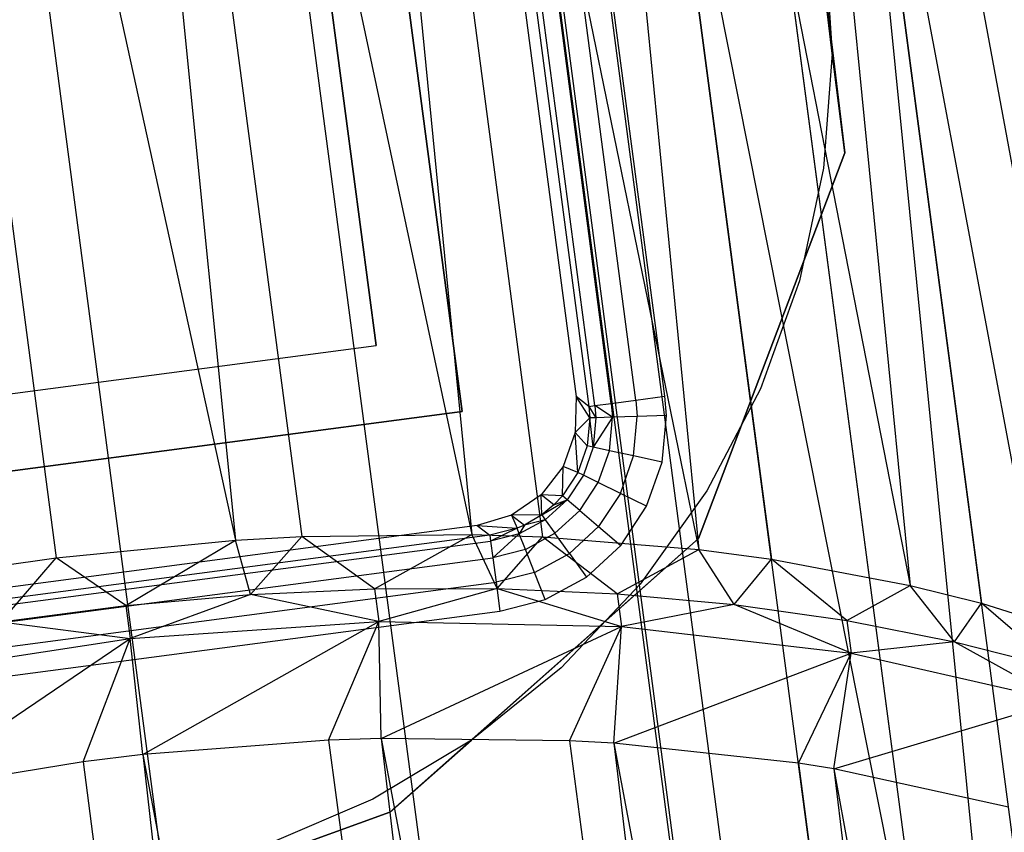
# Model space of a CAD drawing. Extents: x -23.4 to 23.6, y 0.3 to 4.
# Tile 186 of 189: x 22.525 to 23.031, y 2.689 to 3.107. Entities that reach past the tile are written whole.
import ezdxf

# ---------------------------------------------------------------- set-up
doc = ezdxf.new("R2010")
doc.units = 0
doc.header["$MEASUREMENT"] = 0
doc.layers.get('0').update_dxf_attribs({"color": 13, "linetype": 'CONTINUOUS'})

# ---------------------------------------------------------------- blocks, each defined once
blk = doc.blocks.new('FOURTY_V_PM_STL')
at = {"color": 0}
for p, q in [((22.94193, 1.07878, -3.84648), (22.56288, 3.952, -2.17325)), ((22.94193, 1.07878, -3.84648), (22.56288, 3.952, -2.17325)), ((23.07109, 1.07609, -3.81261), (22.69204, 3.94931, -2.13938)), ((23.07109, 1.07609, -3.81261), (22.69204, 3.94931, -2.13938)), ((22.80949, 1.06986, -3.86117), (22.43044, 3.94308, -2.18794)), ((22.80949, 1.06986, -3.86117), (22.43044, 3.94308, -2.18794)), ((23.19325, 1.06188, -3.76054), (22.8142, 3.93511, -2.08731)), ((23.19325, 1.06188, -3.76054), (22.8142, 3.93511, -2.08731)), ((22.52724, 3.92084, -2.12783), (22.75705, 2.84251, -2.73832)), ((22.52724, 3.92084, -2.12783), (22.75705, 2.84251, -2.73832)), ((22.52724, 3.92084, -2.12783), (22.66963, 2.8415, -2.75639)), ((22.52724, 3.92084, -2.12783), (22.66963, 2.8415, -2.75639)), ((22.52724, 3.92084, -2.12783), (22.63562, 2.83962, -2.76086)), ((22.52724, 3.92084, -2.12783), (22.63562, 2.83962, -2.76086)), ((22.65097, 3.92059, -2.09937), (22.8737, 2.83467, -2.69843)), ((22.65097, 3.92059, -2.09937), (22.8737, 2.83467, -2.69843)), ((22.65097, 3.92059, -2.09937), (22.79336, 2.84125, -2.72793)), ((22.65097, 3.92059, -2.09937), (22.79336, 2.84125, -2.72793)), ((22.65097, 3.92059, -2.09937), (22.75705, 2.84251, -2.73832)), ((22.65097, 3.92059, -2.09937), (22.75705, 2.84251, -2.73832)), ((22.40112, 3.90979, -2.13741), (22.63562, 2.83962, -2.76086)), ((22.40112, 3.90979, -2.13741), (22.63562, 2.83962, -2.76086)), ((22.40112, 3.90979, -2.13741), (22.54352, 2.83044, -2.76597)), ((22.40112, 3.90979, -2.13741), (22.54352, 2.83044, -2.76597)), ((22.76855, 3.90905, -2.0529), (22.98223, 2.81632, -2.64234)), ((22.76855, 3.90905, -2.0529), (22.98223, 2.81632, -2.64234)), ((22.76855, 3.90905, -2.0529), (22.91094, 2.8297, -2.68146)), ((22.76855, 3.90905, -2.0529), (22.91094, 2.8297, -2.68146)), ((22.76855, 3.90905, -2.0529), (22.8737, 2.83467, -2.69843)), ((22.76855, 3.90905, -2.0529), (22.8737, 2.83467, -2.69843)), ((22.87642, 3.88655, -1.98984), (23.07951, 2.78799, -2.57166)), ((22.87642, 3.88655, -1.98984), (23.07951, 2.78799, -2.57166)), ((22.87642, 3.88655, -1.98984), (23.01881, 2.80721, -2.6184)), ((22.87642, 3.88655, -1.98984), (23.01881, 2.80721, -2.6184)), ((22.87642, 3.88655, -1.98984), (22.98223, 2.81632, -2.64234)), ((22.87642, 3.88655, -1.98984), (22.98223, 2.81632, -2.64234)), ((22.85614, 2.91347, -0.80709), (22.79797, 3.35441, -0.80709)), ((22.85614, 2.91347, -0.80709), (22.79797, 3.35441, -0.80709)), ((22.75894, 3.34926, -0.84611), (22.81711, 2.90832, -0.84611)), ((22.75894, 3.34926, -0.84611), (22.81711, 2.90832, -0.84611)), ((22.82018, 2.90873, -0.83115), (22.76201, 3.34967, -0.83115)), ((22.82018, 2.90873, -0.83115), (22.76201, 3.34967, -0.83115)), ((22.82866, 2.90985, -0.8185), (22.77049, 3.35079, -0.8185)), ((22.82866, 2.90985, -0.8185), (22.77049, 3.35079, -0.8185)), ((22.84129, 2.91151, -0.81005), (22.78311, 3.35245, -0.81005)), ((22.84129, 2.91151, -0.81005), (22.78311, 3.35245, -0.81005)), ((22.75391, 3.34271, -1.51575), (22.81056, 2.91335, -1.51575)), ((22.75391, 3.34271, -1.51575), (22.81056, 2.91335, -1.51575)), ((22.69537, 3.33498, -1.51575), (22.75201, 2.90563, -1.51575)), ((22.75201, 2.90563, -0.80709), (22.69537, 3.33498, -0.80709)), ((22.69537, 3.33498, -1.51575), (22.75201, 2.90563, -1.51575)), ((22.75201, 2.90563, -0.80709), (22.69537, 3.33498, -0.80709)), ((22.94939, 3.3334, -1.02345), (23.05882, 2.23576, -1.62807)), ((23.14542, 2.28835, -1.69875), (22.94939, 3.3334, -1.02345)), ((23.14542, 2.28835, -1.69875), (22.94939, 3.3334, -1.02345)), ((23.09178, 2.25405, -1.65201), (22.94939, 3.3334, -1.02345)), ((23.09178, 2.25405, -1.65201), (22.94939, 3.3334, -1.02345)), ((22.94939, 3.3334, -1.02345), (23.05882, 2.23576, -1.62807)), ((22.66148, 3.2908, -0.80709), (22.70783, 2.93951, -0.80709)), ((22.70783, 2.93951, -0.74803), (22.66148, 3.2908, -0.74803)), ((22.66148, 3.2908, -0.80709), (22.70783, 2.93951, -0.80709)), ((22.70783, 2.93951, -0.74803), (22.66148, 3.2908, -0.74803)), ((22.99344, 2.20435, -1.58894), (22.85105, 3.2837, -0.96038)), ((23.05882, 2.23576, -1.62807), (22.85105, 3.2837, -0.96038)), ((23.05882, 2.23576, -1.62807), (22.85105, 3.2837, -0.96038)), ((22.99344, 2.20435, -1.58894), (22.85105, 3.2837, -0.96038)), ((23.28094, 0.39715, -2.59921), (22.90189, 3.27037, -0.92598)), ((23.28094, 0.39715, -2.59921), (22.90189, 3.27037, -0.92598)), ((22.86085, 2.68267, -1.26468), (22.78503, 3.25732, -0.93004)), ((22.86085, 2.68267, -1.26468), (22.78503, 3.25732, -0.93004)), ((22.94208, 3.08964, -0.80709), (22.92314, 3.24904, -0.80709)), ((22.92314, 3.24904, -0.74016), (22.94869, 3.0386, -0.74016)), ((22.94208, 3.08964, -0.80709), (22.92314, 3.24904, -0.80709)), ((22.92314, 3.24904, -0.74016), (22.94869, 3.0386, -0.74016)), ((22.8123, 3.23369, -0.88329), (22.88811, 2.65904, -1.21793)), ((22.8123, 3.23369, -0.88329), (22.88811, 2.65904, -1.21793)), ((22.93836, 3.14863, -0.80709), (22.94208, 3.08964, -0.80709)), ((22.93836, 3.14863, -0.80709), (22.94208, 3.08964, -0.80709)), ((22.93836, 3.14863, -0.74803), (22.94208, 3.08964, -0.74803)), ((22.93836, 3.14863, -0.74803), (22.94208, 3.08964, -0.74803)), ((22.94208, 3.08964, -0.80709), (22.93772, 3.03069, -0.80709)), ((22.94208, 3.08964, -0.80709), (22.93772, 3.03069, -0.80709)), ((22.94208, 3.08964, -0.74803), (22.93772, 3.03069, -0.74803)), ((22.94208, 3.08964, -0.74803), (22.93772, 3.03069, -0.74803)), ((22.94208, 3.08964, -0.80709), (22.94208, 3.08964, -0.74803)), ((22.94208, 3.08964, -0.80709), (22.94208, 3.08964, -0.74803)), ((22.94869, 3.0386, -0.80709), (22.94208, 3.08964, -0.80709)), ((22.94869, 3.0386, -0.80709), (22.94208, 3.08964, -0.80709)), ((22.87352, 2.84038, -0.80709), (22.94869, 3.0386, -0.80709)), ((22.94869, 3.0386, -0.74016), (22.87352, 2.84038, -0.74016)), ((22.87352, 2.84038, -0.80709), (22.94869, 3.0386, -0.80709)), ((22.94869, 3.0386, -0.74016), (22.87352, 2.84038, -0.74016)), ((22.94869, 3.0386, -0.80709), (22.94869, 3.0386, -0.74016)), ((22.94869, 3.0386, -0.80709), (22.94869, 3.0386, -0.74016)), ((22.93772, 3.03069, -0.80709), (22.92538, 2.97288, -0.80709)), ((22.93772, 3.03069, -0.80709), (22.92538, 2.97288, -0.80709)), ((22.93772, 3.03069, -0.74803), (22.92538, 2.97288, -0.74803)), ((22.93772, 3.03069, -0.74803), (22.92538, 2.97288, -0.74803)), ((22.93772, 3.03069, -0.80709), (22.93772, 3.03069, -0.74803)), ((22.93772, 3.03069, -0.80709), (22.93772, 3.03069, -0.74803)), ((22.92538, 2.97288, -0.80709), (22.90529, 2.9173, -0.80709)), ((22.92538, 2.97288, -0.80709), (22.90529, 2.9173, -0.80709)), ((22.92538, 2.97288, -0.74803), (22.90529, 2.9173, -0.74803)), ((22.92538, 2.97288, -0.74803), (22.90529, 2.9173, -0.74803)), ((22.92538, 2.97288, -0.80709), (22.92538, 2.97288, -0.74803)), ((22.92538, 2.97288, -0.80709), (22.92538, 2.97288, -0.74803)), ((22.35654, 2.89317, -0.80709), (22.70783, 2.93951, -0.80709)), ((22.35654, 2.89317, -0.80709), (22.70783, 2.93951, -0.80709)), ((22.35654, 2.89317, -0.74803), (22.70783, 2.93951, -0.74803)), ((22.35654, 2.89317, -0.74803), (22.70783, 2.93951, -0.74803)), ((22.70783, 2.93951, -0.80709), (22.70783, 2.93951, -0.74803)), ((22.70783, 2.93951, -0.80709), (22.70783, 2.93951, -0.74803)), ((22.81056, 2.91335, -1.51575), (22.81008, 2.89488, -1.51575)), ((22.81056, 2.91335, -1.51575), (22.81008, 2.89488, -1.51575)), ((22.81711, 2.90832, -0.84611), (22.81056, 2.91335, -1.51575)), ((22.81759, 2.90239, -0.84608), (22.81056, 2.91335, -1.51575)), ((22.81711, 2.90832, -0.84611), (22.81056, 2.91335, -1.51575)), ((22.81759, 2.90239, -0.84608), (22.81056, 2.91335, -1.51575)), ((22.84129, 2.91151, -0.81005), (22.85614, 2.91347, -0.80709)), ((22.84129, 2.91151, -0.81005), (22.85614, 2.91347, -0.80709)), ((22.85695, 2.90359, -0.80709), (22.85614, 2.91347, -0.80709)), ((22.85695, 2.90359, -0.80709), (22.85614, 2.91347, -0.80709)), ((22.90529, 2.9173, -0.80709), (22.87781, 2.86496, -0.80709)), ((22.90529, 2.9173, -0.80709), (22.87781, 2.86496, -0.80709)), ((22.90529, 2.9173, -0.74803), (22.87781, 2.86496, -0.74803)), ((22.90529, 2.9173, -0.74803), (22.87781, 2.86496, -0.74803)), ((22.90529, 2.9173, -0.80709), (22.90529, 2.9173, -0.74803)), ((22.90529, 2.9173, -0.80709), (22.90529, 2.9173, -0.74803)), ((22.81711, 2.90832, -0.84611), (22.82018, 2.90873, -0.83115)), ((22.81711, 2.90832, -0.84611), (22.82018, 2.90873, -0.83115)), ((22.81711, 2.90832, -0.84611), (22.81759, 2.90239, -0.84608)), ((22.81711, 2.90832, -0.84611), (22.8207, 2.90248, -0.83113)), ((22.81711, 2.90832, -0.84611), (22.81759, 2.90239, -0.84608)), ((22.81711, 2.90832, -0.84611), (22.8207, 2.90248, -0.83113)), ((22.82018, 2.90873, -0.83115), (22.82866, 2.90985, -0.8185)), ((22.82018, 2.90873, -0.83115), (22.82866, 2.90985, -0.8185)), ((22.82925, 2.90274, -0.81849), (22.82018, 2.90873, -0.83115)), ((22.82018, 2.90873, -0.83115), (22.8207, 2.90248, -0.83113)), ((22.82018, 2.90873, -0.83115), (22.8207, 2.90248, -0.83113)), ((22.82925, 2.90274, -0.81849), (22.82018, 2.90873, -0.83115)), ((22.82866, 2.90985, -0.8185), (22.84129, 2.91151, -0.81005)), ((22.82866, 2.90985, -0.8185), (22.84129, 2.91151, -0.81005)), ((22.82866, 2.90985, -0.8185), (22.82925, 2.90274, -0.81849)), ((22.82866, 2.90985, -0.8185), (22.82925, 2.90274, -0.81849)), ((22.84129, 2.91151, -0.81005), (22.84197, 2.90313, -0.81005)), ((22.84129, 2.91151, -0.81005), (22.84197, 2.90313, -0.81005)), ((22.75201, 2.90563, -1.51575), (22.32266, 2.84899, -1.51575)), ((22.32266, 2.84899, -0.80709), (22.75201, 2.90563, -0.80709)), ((22.75201, 2.90563, -1.51575), (22.32266, 2.84899, -1.51575)), ((22.32266, 2.84899, -0.80709), (22.75201, 2.90563, -0.80709)), ((22.75201, 2.90563, -0.80709), (22.75201, 2.90563, -1.51575)), ((22.75201, 2.90563, -0.80709), (22.75201, 2.90563, -1.51575)), ((22.84197, 2.90313, -0.81005), (22.82925, 2.90274, -0.81849)), ((22.84197, 2.90313, -0.81005), (22.82925, 2.90274, -0.81849)), ((22.84011, 2.88282, -0.81004), (22.84197, 2.90313, -0.81005)), ((22.84011, 2.88282, -0.81004), (22.84197, 2.90313, -0.81005)), ((22.85695, 2.90359, -0.80709), (22.84197, 2.90313, -0.81005)), ((22.85695, 2.90359, -0.80709), (22.84197, 2.90313, -0.81005)), ((22.85473, 2.87964, -0.80709), (22.85695, 2.90359, -0.80709)), ((22.85473, 2.87964, -0.80709), (22.85695, 2.90359, -0.80709)), ((22.81759, 2.90239, -0.84608), (22.81008, 2.89488, -1.51575)), ((22.81759, 2.90239, -0.84608), (22.81008, 2.89488, -1.51575)), ((22.81759, 2.90239, -0.84608), (22.81627, 2.88802, -0.84602)), ((22.81759, 2.90239, -0.84608), (22.81627, 2.88802, -0.84602)), ((22.8207, 2.90248, -0.83113), (22.81759, 2.90239, -0.84608)), ((22.8207, 2.90248, -0.83113), (22.81759, 2.90239, -0.84608)), ((22.81932, 2.88735, -0.83109), (22.81759, 2.90239, -0.84608)), ((22.81932, 2.88735, -0.83109), (22.81759, 2.90239, -0.84608)), ((22.82925, 2.90274, -0.81849), (22.81932, 2.88735, -0.83109)), ((22.82925, 2.90274, -0.81849), (22.81932, 2.88735, -0.83109)), ((22.8207, 2.90248, -0.83113), (22.81932, 2.88735, -0.83109)), ((22.8207, 2.90248, -0.83113), (22.81932, 2.88735, -0.83109)), ((22.82925, 2.90274, -0.81849), (22.8207, 2.90248, -0.83113)), ((22.82925, 2.90274, -0.81849), (22.8207, 2.90248, -0.83113)), ((22.82768, 2.88553, -0.81846), (22.82925, 2.90274, -0.81849)), ((22.82768, 2.88553, -0.81846), (22.82925, 2.90274, -0.81849)), ((22.81008, 2.89488, -1.51575), (22.80391, 2.87746, -1.51575)), ((22.81008, 2.89488, -1.51575), (22.80391, 2.87746, -1.51575)), ((22.81627, 2.88802, -0.84602), (22.81008, 2.89488, -1.51575)), ((22.81627, 2.88802, -0.84602), (22.81008, 2.89488, -1.51575)), ((22.81149, 2.8744, -0.84598), (22.81008, 2.89488, -1.51575)), ((22.81149, 2.8744, -0.84598), (22.81008, 2.89488, -1.51575)), ((22.81627, 2.88802, -0.84602), (22.81149, 2.8744, -0.84598)), ((22.81627, 2.88802, -0.84602), (22.81149, 2.8744, -0.84598)), ((22.81932, 2.88735, -0.83109), (22.81627, 2.88802, -0.84602)), ((22.81932, 2.88735, -0.83109), (22.81627, 2.88802, -0.84602)), ((22.81932, 2.88735, -0.83109), (22.8143, 2.87301, -0.83106)), ((22.81932, 2.88735, -0.83109), (22.8143, 2.87301, -0.83106)), ((22.82768, 2.88553, -0.81846), (22.81932, 2.88735, -0.83109)), ((22.82768, 2.88553, -0.81846), (22.81932, 2.88735, -0.83109)), ((22.82198, 2.86921, -0.81845), (22.82768, 2.88553, -0.81846)), ((22.82198, 2.86921, -0.81845), (22.82768, 2.88553, -0.81846)), ((22.84011, 2.88282, -0.81004), (22.82768, 2.88553, -0.81846)), ((22.84011, 2.88282, -0.81004), (22.82768, 2.88553, -0.81846)), ((22.83337, 2.86357, -0.81004), (22.84011, 2.88282, -0.81004)), ((22.83337, 2.86357, -0.81004), (22.84011, 2.88282, -0.81004)), ((22.85473, 2.87964, -0.80709), (22.84011, 2.88282, -0.81004)), ((22.85473, 2.87964, -0.80709), (22.84011, 2.88282, -0.81004)), ((22.84678, 2.85694, -0.80709), (22.85473, 2.87964, -0.80709)), ((22.84678, 2.85694, -0.80709), (22.85473, 2.87964, -0.80709)), ((22.80391, 2.87746, -1.51575), (22.79267, 2.8628, -1.51575)), ((22.80391, 2.87746, -1.51575), (22.79267, 2.8628, -1.51575)), ((22.80356, 2.86235, -0.84597), (22.80391, 2.87746, -1.51575)), ((22.80356, 2.86235, -0.84597), (22.80391, 2.87746, -1.51575)), ((22.81149, 2.8744, -0.84598), (22.80356, 2.86235, -0.84597)), ((22.81149, 2.8744, -0.84598), (22.80356, 2.86235, -0.84597)), ((22.81149, 2.8744, -0.84598), (22.80391, 2.87746, -1.51575)), ((22.81149, 2.8744, -0.84598), (22.80391, 2.87746, -1.51575)), ((22.8143, 2.87301, -0.83106), (22.80595, 2.86031, -0.83105)), ((22.8143, 2.87301, -0.83106), (22.80595, 2.86031, -0.83105)), ((22.8143, 2.87301, -0.83106), (22.81149, 2.8744, -0.84598)), ((22.8143, 2.87301, -0.83106), (22.81149, 2.8744, -0.84598)), ((22.82198, 2.86921, -0.81845), (22.8143, 2.87301, -0.83106)), ((22.82198, 2.86921, -0.81845), (22.8143, 2.87301, -0.83106)), ((22.81247, 2.85477, -0.81845), (22.82198, 2.86921, -0.81845)), ((22.81247, 2.85477, -0.81845), (22.82198, 2.86921, -0.81845)), ((22.83337, 2.86357, -0.81004), (22.82198, 2.86921, -0.81845)), ((22.83337, 2.86357, -0.81004), (22.82198, 2.86921, -0.81845)), ((22.79267, 2.8628, -1.51575), (22.77745, 2.85233, -1.51575)), ((22.79267, 2.8628, -1.51575), (22.77745, 2.85233, -1.51575)), ((22.80356, 2.86235, -0.84597), (22.79267, 2.8628, -1.51575)), ((22.79923, 2.85777, -0.84598), (22.79267, 2.8628, -1.51575)), ((22.80356, 2.86235, -0.84597), (22.79267, 2.8628, -1.51575)), ((22.79923, 2.85777, -0.84598), (22.79267, 2.8628, -1.51575)), ((22.79294, 2.85258, -0.84599), (22.79267, 2.8628, -1.51575)), ((22.79294, 2.85258, -0.84599), (22.79267, 2.8628, -1.51575)), ((22.83337, 2.86357, -0.81004), (22.82216, 2.84653, -0.81004)), ((22.83337, 2.86357, -0.81004), (22.82216, 2.84653, -0.81004)), ((22.84678, 2.85694, -0.80709), (22.83337, 2.86357, -0.81004)), ((22.84678, 2.85694, -0.80709), (22.83337, 2.86357, -0.81004)), ((22.87781, 2.86496, -0.80709), (22.84346, 2.81686, -0.80709)), ((22.87781, 2.86496, -0.80709), (22.84346, 2.81686, -0.80709)), ((22.87781, 2.86496, -0.74803), (22.84346, 2.81686, -0.74803)), ((22.87781, 2.86496, -0.74803), (22.84346, 2.81686, -0.74803)), ((22.87781, 2.86496, -0.80709), (22.87781, 2.86496, -0.74803)), ((22.87781, 2.86496, -0.80709), (22.87781, 2.86496, -0.74803)), ((22.79294, 2.85258, -0.84599), (22.80595, 2.86031, -0.83105)), ((22.79294, 2.85258, -0.84599), (22.80595, 2.86031, -0.83105)), ((22.79923, 2.85777, -0.84598), (22.79294, 2.85258, -0.84599)), ((22.79923, 2.85777, -0.84598), (22.79294, 2.85258, -0.84599)), ((22.79476, 2.85003, -0.83107), (22.80595, 2.86031, -0.83105)), ((22.79476, 2.85003, -0.83107), (22.80595, 2.86031, -0.83105)), ((22.80356, 2.86235, -0.84597), (22.79923, 2.85777, -0.84598)), ((22.80356, 2.86235, -0.84597), (22.79923, 2.85777, -0.84598)), ((22.79923, 2.85777, -0.84598), (22.80595, 2.86031, -0.83105)), ((22.79923, 2.85777, -0.84598), (22.80595, 2.86031, -0.83105)), ((22.80595, 2.86031, -0.83105), (22.80356, 2.86235, -0.84597)), ((22.80595, 2.86031, -0.83105), (22.80356, 2.86235, -0.84597)), ((22.81247, 2.85477, -0.81845), (22.80595, 2.86031, -0.83105)), ((22.81247, 2.85477, -0.81845), (22.80595, 2.86031, -0.83105)), ((22.79294, 2.85258, -0.84599), (22.77745, 2.85233, -1.51575)), ((22.79294, 2.85258, -0.84599), (22.77745, 2.85233, -1.51575)), ((22.79294, 2.85258, -0.84599), (22.78401, 2.8473, -0.84602)), ((22.79294, 2.85258, -0.84599), (22.78401, 2.8473, -0.84602)), ((22.79294, 2.85258, -0.84599), (22.79476, 2.85003, -0.83107)), ((22.79294, 2.85258, -0.84599), (22.79476, 2.85003, -0.83107)), ((22.81247, 2.85477, -0.81845), (22.79974, 2.84307, -0.81845)), ((22.81247, 2.85477, -0.81845), (22.79974, 2.84307, -0.81845)), ((22.81247, 2.85477, -0.81845), (22.82216, 2.84653, -0.81004)), ((22.81247, 2.85477, -0.81845), (22.82216, 2.84653, -0.81004)), ((22.83355, 2.83685, -0.80709), (22.84678, 2.85694, -0.80709)), ((22.83355, 2.83685, -0.80709), (22.84678, 2.85694, -0.80709)), ((22.77745, 2.85233, -1.51575), (22.75973, 2.84708, -1.51575)), ((22.77745, 2.85233, -1.51575), (22.75973, 2.84708, -1.51575)), ((22.77745, 2.85233, -1.51575), (22.78026, 2.84567, -0.84604)), ((22.77745, 2.85233, -1.51575), (22.78026, 2.84567, -0.84604)), ((22.77745, 2.85233, -1.51575), (22.78401, 2.8473, -0.84602)), ((22.77745, 2.85233, -1.51575), (22.78401, 2.8473, -0.84602)), ((22.79476, 2.85003, -0.83107), (22.78141, 2.84278, -0.8311)), ((22.79476, 2.85003, -0.83107), (22.78141, 2.84278, -0.8311)), ((22.79476, 2.85003, -0.83107), (22.78401, 2.8473, -0.84602)), ((22.79476, 2.85003, -0.83107), (22.78401, 2.8473, -0.84602)), ((22.79476, 2.85003, -0.83107), (22.79974, 2.84307, -0.81845)), ((22.79476, 2.85003, -0.83107), (22.79974, 2.84307, -0.81845)), ((22.75973, 2.84708, -1.51575), (22.33038, 2.79044, -1.51575)), ((22.75973, 2.84708, -1.51575), (22.33038, 2.79044, -1.51575)), ((22.66963, 2.8415, -2.75639), (22.75705, 2.84251, -2.73832)), ((22.66963, 2.8415, -2.75639), (22.75705, 2.84251, -2.73832)), ((22.70708, 2.81459, -2.80407), (22.75705, 2.84251, -2.73832)), ((22.70708, 2.81459, -2.80407), (22.75705, 2.84251, -2.73832)), ((22.75705, 2.84251, -2.73832), (22.79336, 2.84125, -2.72793)), ((22.77002, 2.8147, -2.78999), (22.75705, 2.84251, -2.73832)), ((22.77002, 2.8147, -2.78999), (22.75705, 2.84251, -2.73832)), ((22.75705, 2.84251, -2.73832), (22.79336, 2.84125, -2.72793)), ((22.75973, 2.84708, -1.51575), (22.76629, 2.84205, -0.84611)), ((22.75973, 2.84708, -1.51575), (22.76629, 2.84205, -0.84611)), ((22.75973, 2.84708, -1.51575), (22.78026, 2.84567, -0.84604)), ((22.75973, 2.84708, -1.51575), (22.78026, 2.84567, -0.84604)), ((22.78026, 2.84567, -0.84604), (22.76629, 2.84205, -0.84611)), ((22.78026, 2.84567, -0.84604), (22.76629, 2.84205, -0.84611)), ((22.78026, 2.84567, -0.84604), (22.7667, 2.83898, -0.83115)), ((22.78026, 2.84567, -0.84604), (22.7667, 2.83898, -0.83115)), ((22.78141, 2.84278, -0.8311), (22.7667, 2.83898, -0.83115)), ((22.78141, 2.84278, -0.8311), (22.7667, 2.83898, -0.83115)), ((22.78141, 2.84278, -0.8311), (22.76782, 2.8305, -0.8185)), ((22.78141, 2.84278, -0.8311), (22.76782, 2.8305, -0.8185)), ((22.78401, 2.8473, -0.84602), (22.78026, 2.84567, -0.84604)), ((22.78401, 2.8473, -0.84602), (22.78026, 2.84567, -0.84604)), ((22.78141, 2.84278, -0.8311), (22.78026, 2.84567, -0.84604)), ((22.78141, 2.84278, -0.8311), (22.78026, 2.84567, -0.84604)), ((22.78401, 2.8473, -0.84602), (22.78141, 2.84278, -0.8311)), ((22.78401, 2.8473, -0.84602), (22.78141, 2.84278, -0.8311)), ((22.78455, 2.83481, -0.81847), (22.78141, 2.84278, -0.8311)), ((22.78455, 2.83481, -0.81847), (22.78141, 2.84278, -0.8311)), ((22.78455, 2.83481, -0.81847), (22.79974, 2.84307, -0.81845)), ((22.78455, 2.83481, -0.81847), (22.79974, 2.84307, -0.81845)), ((22.80714, 2.83273, -0.81004), (22.79974, 2.84307, -0.81845)), ((22.80714, 2.83273, -0.81004), (22.79974, 2.84307, -0.81845)), ((22.80714, 2.83273, -0.81004), (22.82216, 2.84653, -0.81004)), ((22.80714, 2.83273, -0.81004), (22.82216, 2.84653, -0.81004)), ((22.82216, 2.84653, -0.81004), (22.83355, 2.83685, -0.80709)), ((22.82216, 2.84653, -0.81004), (22.83355, 2.83685, -0.80709)), ((22.76629, 2.84205, -0.84611), (22.32535, 2.78388, -0.84611)), ((22.76629, 2.84205, -0.84611), (22.32535, 2.78388, -0.84611)), ((22.32575, 2.78081, -0.83115), (22.7667, 2.83898, -0.83115)), ((22.32575, 2.78081, -0.83115), (22.7667, 2.83898, -0.83115)), ((22.54352, 2.83044, -2.76597), (22.63562, 2.83962, -2.76086)), ((22.54352, 2.83044, -2.76597), (22.63562, 2.83962, -2.76086)), ((22.57927, 2.80599, -2.81824), (22.63562, 2.83962, -2.76086)), ((22.57927, 2.80599, -2.81824), (22.63562, 2.83962, -2.76086)), ((22.63562, 2.83962, -2.76086), (22.66963, 2.8415, -2.75639)), ((22.63562, 2.83962, -2.76086), (22.66963, 2.8415, -2.75639)), ((22.64334, 2.81168, -2.81351), (22.63562, 2.83962, -2.76086)), ((22.64334, 2.81168, -2.81351), (22.63562, 2.83962, -2.76086)), ((22.64334, 2.81168, -2.81351), (22.66963, 2.8415, -2.75639)), ((22.64334, 2.81168, -2.81351), (22.66963, 2.8415, -2.75639)), ((22.70708, 2.81459, -2.80407), (22.66963, 2.8415, -2.75639)), ((22.70708, 2.81459, -2.80407), (22.66963, 2.8415, -2.75639)), ((22.87352, 2.84038, -0.74016), (22.71484, 2.6998, -0.74016)), ((22.87352, 2.84038, -0.74016), (22.71484, 2.6998, -0.74016)), ((22.75683, 2.73683, -0.80709), (22.87352, 2.84038, -0.80709)), ((22.75683, 2.73683, -0.80709), (22.87352, 2.84038, -0.80709)), ((22.76629, 2.84205, -0.84611), (22.7667, 2.83898, -0.83115)), ((22.76629, 2.84205, -0.84611), (22.7667, 2.83898, -0.83115)), ((22.7667, 2.83898, -0.83115), (22.76782, 2.8305, -0.8185)), ((22.7667, 2.83898, -0.83115), (22.76782, 2.8305, -0.8185)), ((22.77002, 2.8147, -2.78999), (22.79336, 2.84125, -2.72793)), ((22.77002, 2.8147, -2.78999), (22.79336, 2.84125, -2.72793)), ((22.79336, 2.84125, -2.72793), (22.8737, 2.83467, -2.69843)), ((22.83171, 2.812, -2.77139), (22.79336, 2.84125, -2.72793)), ((22.83171, 2.812, -2.77139), (22.79336, 2.84125, -2.72793)), ((22.79336, 2.84125, -2.72793), (22.8737, 2.83467, -2.69843)), ((22.87352, 2.84038, -0.80709), (22.87352, 2.84038, -0.74016)), ((22.87352, 2.84038, -0.80709), (22.87352, 2.84038, -0.74016)), ((22.78455, 2.83481, -0.81847), (22.76782, 2.8305, -0.8185)), ((22.78455, 2.83481, -0.81847), (22.76782, 2.8305, -0.8185)), ((22.78922, 2.82298, -0.81004), (22.78455, 2.83481, -0.81847)), ((22.78922, 2.82298, -0.81004), (22.78455, 2.83481, -0.81847)), ((22.78922, 2.82298, -0.81004), (22.80714, 2.83273, -0.81004)), ((22.78922, 2.82298, -0.81004), (22.80714, 2.83273, -0.81004)), ((22.80714, 2.83273, -0.81004), (22.81585, 2.82056, -0.80709)), ((22.80714, 2.83273, -0.81004), (22.81585, 2.82056, -0.80709)), ((22.81585, 2.82056, -0.80709), (22.83355, 2.83685, -0.80709)), ((22.81585, 2.82056, -0.80709), (22.83355, 2.83685, -0.80709)), ((22.83171, 2.812, -2.77139), (22.8737, 2.83467, -2.69843)), ((22.83171, 2.812, -2.77139), (22.8737, 2.83467, -2.69843)), ((22.8737, 2.83467, -2.69843), (22.91094, 2.8297, -2.68146)), ((22.89172, 2.80652, -2.74838), (22.8737, 2.83467, -2.69843)), ((22.89172, 2.80652, -2.74838), (22.8737, 2.83467, -2.69843)), ((22.8737, 2.83467, -2.69843), (22.91094, 2.8297, -2.68146)), ((22.32687, 2.77233, -0.8185), (22.76782, 2.8305, -0.8185)), ((22.32687, 2.77233, -0.8185), (22.76782, 2.8305, -0.8185)), ((22.51291, 2.82607, -2.7654), (22.54352, 2.83044, -2.76597)), ((22.51291, 2.82607, -2.7654), (22.54352, 2.83044, -2.76597)), ((22.51533, 2.79755, -2.81824), (22.54352, 2.83044, -2.76597)), ((22.51533, 2.79755, -2.81824), (22.54352, 2.83044, -2.76597)), ((22.57927, 2.80599, -2.81824), (22.54352, 2.83044, -2.76597)), ((22.57927, 2.80599, -2.81824), (22.54352, 2.83044, -2.76597)), ((22.76782, 2.8305, -0.8185), (22.76948, 2.81788, -0.81005)), ((22.76782, 2.8305, -0.8185), (22.76948, 2.81788, -0.81005)), ((22.89172, 2.80652, -2.74838), (22.91094, 2.8297, -2.68146)), ((22.89172, 2.80652, -2.74838), (22.91094, 2.8297, -2.68146)), ((22.91094, 2.8297, -2.68146), (22.98223, 2.81632, -2.64234)), ((22.9496, 2.79829, -2.72114), (22.91094, 2.8297, -2.68146)), ((22.9496, 2.79829, -2.72114), (22.91094, 2.8297, -2.68146)), ((22.91094, 2.8297, -2.68146), (22.98223, 2.81632, -2.64234)), ((22.78922, 2.82298, -0.81004), (22.76948, 2.81788, -0.81005)), ((22.78922, 2.82298, -0.81004), (22.76948, 2.81788, -0.81005)), ((22.79473, 2.80906, -0.80709), (22.78922, 2.82298, -0.81004)), ((22.79473, 2.80906, -0.80709), (22.78922, 2.82298, -0.81004)), ((22.32854, 2.75971, -0.81005), (22.76948, 2.81788, -0.81005)), ((22.32854, 2.75971, -0.81005), (22.76948, 2.81788, -0.81005)), ((22.76948, 2.81788, -0.81005), (22.77144, 2.80302, -0.80709)), ((22.76948, 2.81788, -0.81005), (22.77144, 2.80302, -0.80709)), ((22.79473, 2.80906, -0.80709), (22.81585, 2.82056, -0.80709)), ((22.79473, 2.80906, -0.80709), (22.81585, 2.82056, -0.80709)), ((22.64334, 2.81168, -2.81351), (22.70708, 2.81459, -2.80407)), ((22.64334, 2.81168, -2.81351), (22.70708, 2.81459, -2.80407)), ((22.70708, 2.81459, -2.80407), (22.77002, 2.8147, -2.78999)), ((22.70708, 2.81459, -2.80407), (22.77002, 2.8147, -2.78999)), ((22.70708, 2.81459, -2.80407), (22.7093, 2.79769, -2.81391)), ((22.70708, 2.81459, -2.80407), (22.7093, 2.79769, -2.81391)), ((22.77002, 2.8147, -2.78999), (22.7093, 2.79769, -2.81391)), ((22.77002, 2.8147, -2.78999), (22.7093, 2.79769, -2.81391)), ((22.77002, 2.8147, -2.78999), (22.83171, 2.812, -2.77139)), ((22.77002, 2.8147, -2.78999), (22.83171, 2.812, -2.77139)), ((22.77002, 2.8147, -2.78999), (22.83394, 2.7951, -2.78123)), ((22.77002, 2.8147, -2.78999), (22.83394, 2.7951, -2.78123)), ((22.84346, 2.81686, -0.80709), (22.80289, 2.77388, -0.80709)), ((22.84346, 2.81686, -0.80709), (22.80289, 2.77388, -0.80709)), ((22.84346, 2.81686, -0.74803), (22.80289, 2.77388, -0.74803)), ((22.84346, 2.81686, -0.74803), (22.80289, 2.77388, -0.74803)), ((22.83171, 2.812, -2.77139), (22.89172, 2.80652, -2.74838)), ((22.83171, 2.812, -2.77139), (22.89172, 2.80652, -2.74838)), ((22.83171, 2.812, -2.77139), (22.83394, 2.7951, -2.78123)), ((22.83171, 2.812, -2.77139), (22.83394, 2.7951, -2.78123)), ((22.84346, 2.81686, -0.80709), (22.84346, 2.81686, -0.74803)), ((22.84346, 2.81686, -0.80709), (22.84346, 2.81686, -0.74803)), ((22.9496, 2.79829, -2.72114), (22.98223, 2.81632, -2.64234)), ((22.9496, 2.79829, -2.72114), (22.98223, 2.81632, -2.64234)), ((22.98223, 2.81632, -2.64234), (23.01881, 2.80721, -2.6184)), ((23.00494, 2.78738, -2.68986), (22.98223, 2.81632, -2.64234)), ((23.00494, 2.78738, -2.68986), (22.98223, 2.81632, -2.64234)), ((22.98223, 2.81632, -2.64234), (23.01881, 2.80721, -2.6184)), ((22.57927, 2.80599, -2.81824), (22.64334, 2.81168, -2.81351)), ((22.57927, 2.80599, -2.81824), (22.64334, 2.81168, -2.81351)), ((22.64334, 2.81168, -2.81351), (22.5815, 2.78909, -2.82809)), ((22.64334, 2.81168, -2.81351), (22.5815, 2.78909, -2.82809)), ((22.7093, 2.79769, -2.81391), (22.64334, 2.81168, -2.81351)), ((22.7093, 2.79769, -2.81391), (22.64334, 2.81168, -2.81351)), ((22.77144, 2.80302, -0.80709), (22.79473, 2.80906, -0.80709)), ((22.77144, 2.80302, -0.80709), (22.79473, 2.80906, -0.80709)), ((23.00494, 2.78738, -2.68986), (23.01881, 2.80721, -2.6184)), ((23.00494, 2.78738, -2.68986), (23.01881, 2.80721, -2.6184)), ((23.01881, 2.80721, -2.6184), (23.07951, 2.78799, -2.57166)), ((23.05734, 2.77386, -2.65477), (23.01881, 2.80721, -2.6184)), ((23.05734, 2.77386, -2.65477), (23.01881, 2.80721, -2.6184)), ((23.01881, 2.80721, -2.6184), (23.07951, 2.78799, -2.57166)), ((22.3305, 2.74485, -0.80709), (22.77144, 2.80302, -0.80709)), ((22.3305, 2.74485, -0.80709), (22.77144, 2.80302, -0.80709)), ((22.51533, 2.79755, -2.81824), (22.57927, 2.80599, -2.81824)), ((22.51533, 2.79755, -2.81824), (22.57927, 2.80599, -2.81824)), ((22.57927, 2.80599, -2.81824), (22.5815, 2.78909, -2.82809)), ((22.57927, 2.80599, -2.81824), (22.5815, 2.78909, -2.82809)), ((22.89172, 2.80652, -2.74838), (22.83394, 2.7951, -2.78123)), ((22.89172, 2.80652, -2.74838), (22.83394, 2.7951, -2.78123)), ((22.89172, 2.80652, -2.74838), (22.9496, 2.79829, -2.72114)), ((22.95183, 2.78139, -2.73098), (22.89172, 2.80652, -2.74838)), ((22.89172, 2.80652, -2.74838), (22.9496, 2.79829, -2.72114)), ((22.95183, 2.78139, -2.73098), (22.89172, 2.80652, -2.74838)), ((22.51533, 2.79755, -2.81824), (22.5815, 2.78909, -2.82809)), ((22.51533, 2.79755, -2.81824), (22.5815, 2.78909, -2.82809)), ((22.5815, 2.78909, -2.82809), (22.7093, 2.79769, -2.81391)), ((22.5815, 2.78909, -2.82809), (22.7093, 2.79769, -2.81391)), ((22.58803, 2.72937, -2.82643), (22.7093, 2.79769, -2.81391)), ((22.58803, 2.72937, -2.82643), (22.7093, 2.79769, -2.81391)), ((22.68345, 2.73671, -2.81741), (22.7093, 2.79769, -2.81391)), ((22.68345, 2.73671, -2.81741), (22.7093, 2.79769, -2.81391)), ((22.7093, 2.79769, -2.81391), (22.83394, 2.7951, -2.78123)), ((22.71054, 2.73762, -2.81284), (22.7093, 2.79769, -2.81391)), ((22.71054, 2.73762, -2.81284), (22.7093, 2.79769, -2.81391)), ((22.7093, 2.79769, -2.81391), (22.83394, 2.7951, -2.78123)), ((22.9496, 2.79829, -2.72114), (23.00494, 2.78738, -2.68986)), ((22.9496, 2.79829, -2.72114), (23.00494, 2.78738, -2.68986)), ((22.9496, 2.79829, -2.72114), (22.95183, 2.78139, -2.73098)), ((22.9496, 2.79829, -2.72114), (22.95183, 2.78139, -2.73098)), ((22.71054, 2.73762, -2.81284), (22.83394, 2.7951, -2.78123)), ((22.71054, 2.73762, -2.81284), (22.83394, 2.7951, -2.78123)), ((22.80718, 2.73646, -2.78895), (22.83394, 2.7951, -2.78123)), ((22.80718, 2.73646, -2.78895), (22.83394, 2.7951, -2.78123)), ((22.83001, 2.73514, -2.78151), (22.83394, 2.7951, -2.78123)), ((22.83001, 2.73514, -2.78151), (22.83394, 2.7951, -2.78123)), ((22.83394, 2.7951, -2.78123), (22.95183, 2.78139, -2.73098)), ((22.83394, 2.7951, -2.78123), (22.95183, 2.78139, -2.73098)), ((22.4542, 2.76954, -2.82335), (22.5815, 2.78909, -2.82809)), ((22.4542, 2.76954, -2.82335), (22.5815, 2.78909, -2.82809)), ((22.46601, 2.71063, -2.82189), (22.5815, 2.78909, -2.82809)), ((22.46601, 2.71063, -2.82189), (22.5815, 2.78909, -2.82809)), ((22.55734, 2.72565, -2.82699), (22.5815, 2.78909, -2.82809)), ((22.55734, 2.72565, -2.82699), (22.5815, 2.78909, -2.82809)), ((22.58803, 2.72937, -2.82643), (22.5815, 2.78909, -2.82809)), ((22.58803, 2.72937, -2.82643), (22.5815, 2.78909, -2.82809)), ((23.00494, 2.78738, -2.68986), (22.95183, 2.78139, -2.73098)), ((23.00494, 2.78738, -2.68986), (22.95183, 2.78139, -2.73098)), ((23.00494, 2.78738, -2.68986), (23.05734, 2.77386, -2.65477)), ((23.00494, 2.78738, -2.68986), (23.05734, 2.77386, -2.65477)), ((23.00494, 2.78738, -2.68986), (23.05957, 2.75696, -2.66461)), ((23.00494, 2.78738, -2.68986), (23.05957, 2.75696, -2.66461)), ((22.83001, 2.73514, -2.78151), (22.95183, 2.78139, -2.73098)), ((22.83001, 2.73514, -2.78151), (22.95183, 2.78139, -2.73098)), ((22.92477, 2.72491, -2.74249), (22.95183, 2.78139, -2.73098)), ((22.92477, 2.72491, -2.74249), (22.95183, 2.78139, -2.73098)), ((22.94301, 2.72199, -2.73334), (22.95183, 2.78139, -2.73098)), ((22.94301, 2.72199, -2.73334), (22.95183, 2.78139, -2.73098)), ((22.95183, 2.78139, -2.73098), (23.05957, 2.75696, -2.66461)), ((22.95183, 2.78139, -2.73098), (23.05957, 2.75696, -2.66461)), ((22.80289, 2.77388, -0.80709), (22.75683, 2.73683, -0.80709)), ((22.80289, 2.77388, -0.80709), (22.75683, 2.73683, -0.80709)), ((22.80289, 2.77388, -0.74803), (22.75683, 2.73683, -0.74803)), ((22.80289, 2.77388, -0.74803), (22.75683, 2.73683, -0.74803)), ((22.80289, 2.77388, -0.80709), (22.80289, 2.77388, -0.74803)), ((22.80289, 2.77388, -0.80709), (22.80289, 2.77388, -0.74803)), ((22.94301, 2.72199, -2.73334), (23.05957, 2.75696, -2.66461)), ((22.94301, 2.72199, -2.73334), (23.05957, 2.75696, -2.66461)), ((22.68345, 2.73671, -2.81741), (22.58803, 2.72937, -2.82643)), ((22.68345, 2.73671, -2.81741), (22.58803, 2.72937, -2.82643)), ((22.71054, 2.73762, -2.81284), (22.68345, 2.73671, -2.81741)), ((22.71054, 2.73762, -2.81284), (22.68345, 2.73671, -2.81741)), ((22.68345, 2.73671, -2.81741), (22.90629, 1.04762, -3.80106)), ((22.68345, 2.73671, -2.81741), (22.90629, 1.04762, -3.80106)), ((22.75683, 2.73683, -0.80709), (22.70616, 2.70639, -0.80709)), ((22.75683, 2.73683, -0.80709), (22.70616, 2.70639, -0.80709)), ((22.75683, 2.73683, -0.74803), (22.70616, 2.70639, -0.74803)), ((22.75683, 2.73683, -0.74803), (22.70616, 2.70639, -0.74803)), ((22.80718, 2.73646, -2.78895), (22.71054, 2.73762, -2.81284)), ((22.71054, 2.73762, -2.81284), (23.03001, 1.04737, -3.7726)), ((22.71054, 2.73762, -2.81284), (23.03001, 1.04737, -3.7726)), ((22.71054, 2.73762, -2.81284), (22.90629, 1.04762, -3.80106)), ((22.71054, 2.73762, -2.81284), (22.90629, 1.04762, -3.80106)), ((22.80718, 2.73646, -2.78895), (22.71054, 2.73762, -2.81284)), ((22.71484, 2.6998, -0.80709), (22.75683, 2.73683, -0.80709)), ((22.71484, 2.6998, -0.80709), (22.75683, 2.73683, -0.80709)), ((22.75683, 2.73683, -0.80709), (22.75683, 2.73683, -0.74803)), ((22.75683, 2.73683, -0.80709), (22.75683, 2.73683, -0.74803)), ((22.83001, 2.73514, -2.78151), (22.80718, 2.73646, -2.78895)), ((22.80718, 2.73646, -2.78895), (23.03001, 1.04737, -3.7726)), ((22.80718, 2.73646, -2.78895), (23.03001, 1.04737, -3.7726)), ((22.83001, 2.73514, -2.78151), (22.80718, 2.73646, -2.78895)), ((22.92477, 2.72491, -2.74249), (22.83001, 2.73514, -2.78151)), ((22.83001, 2.73514, -2.78151), (23.1476, 1.03583, -3.72613)), ((22.83001, 2.73514, -2.78151), (23.1476, 1.03583, -3.72613)), ((22.83001, 2.73514, -2.78151), (23.03001, 1.04737, -3.7726)), ((22.83001, 2.73514, -2.78151), (23.03001, 1.04737, -3.7726)), ((22.92477, 2.72491, -2.74249), (22.83001, 2.73514, -2.78151)), ((22.58803, 2.72937, -2.82643), (22.55734, 2.72565, -2.82699)), ((22.58803, 2.72937, -2.82643), (22.55734, 2.72565, -2.82699)), ((22.58803, 2.72937, -2.82643), (22.90629, 1.04762, -3.80106)), ((22.58803, 2.72937, -2.82643), (22.90629, 1.04762, -3.80106)), ((22.58803, 2.72937, -2.82643), (22.78017, 1.03657, -3.81064)), ((22.58803, 2.72937, -2.82643), (22.78017, 1.03657, -3.81064)), ((22.55734, 2.72565, -2.82699), (22.46601, 2.71063, -2.82189)), ((22.55734, 2.72565, -2.82699), (22.46601, 2.71063, -2.82189)), ((22.55734, 2.72565, -2.82699), (22.78017, 1.03657, -3.81064)), ((22.55734, 2.72565, -2.82699), (22.78017, 1.03657, -3.81064)), ((22.94301, 2.72199, -2.73334), (22.92477, 2.72491, -2.74249)), ((22.92477, 2.72491, -2.74249), (23.1476, 1.03583, -3.72613)), ((22.92477, 2.72491, -2.74249), (23.1476, 1.03583, -3.72613)), ((22.94301, 2.72199, -2.73334), (22.92477, 2.72491, -2.74249)), ((23.03263, 2.70242, -2.67942), (22.94301, 2.72199, -2.73334)), ((22.94301, 2.72199, -2.73334), (23.25547, 1.01333, -3.66307)), ((22.94301, 2.72199, -2.73334), (23.25547, 1.01333, -3.66307)), ((22.94301, 2.72199, -2.73334), (23.1476, 1.03583, -3.72613)), ((22.94301, 2.72199, -2.73334), (23.1476, 1.03583, -3.72613)), ((23.03263, 2.70242, -2.67942), (22.94301, 2.72199, -2.73334)), ((22.70616, 2.70639, -0.80709), (22.65182, 2.68314, -0.80709)), ((22.70616, 2.70639, -0.80709), (22.65182, 2.68314, -0.80709)), ((22.70616, 2.70639, -0.74803), (22.65182, 2.68314, -0.74803)), ((22.70616, 2.70639, -0.74803), (22.65182, 2.68314, -0.74803)), ((22.70616, 2.70639, -0.80709), (22.70616, 2.70639, -0.74803)), ((22.70616, 2.70639, -0.80709), (22.70616, 2.70639, -0.74803)), ((22.60187, 2.65891, -0.80709), (22.71484, 2.6998, -0.80709)), ((22.71484, 2.6998, -0.74016), (22.60187, 2.65891, -0.74016)), ((22.60187, 2.65891, -0.80709), (22.71484, 2.6998, -0.80709)), ((22.71484, 2.6998, -0.74016), (22.60187, 2.65891, -0.74016)), ((22.71484, 2.6998, -0.80709), (22.71484, 2.6998, -0.74016)), ((22.71484, 2.6998, -0.80709), (22.71484, 2.6998, -0.74016))]:
    blk.add_line(p, q, dxfattribs=at)

msp = doc.modelspace()

# ---------------------------------------------------------------- block references
at = {"color": 0}
msp.add_blockref('FOURTY_V_PM_STL', (0, 0), dxfattribs=at)

doc.saveas('drawing.dxf')
